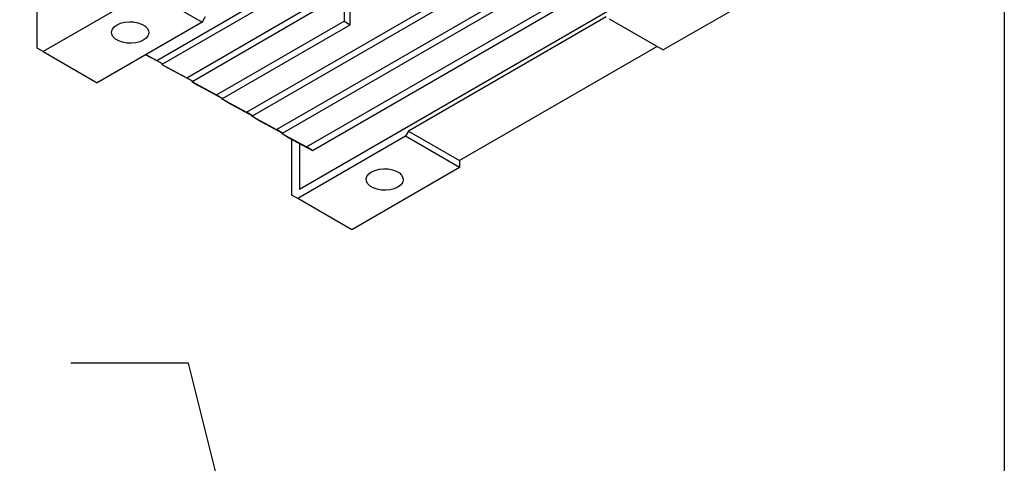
# Model space of a CAD drawing. Header units: millimetres. Extents: x 32 to 1366, y 32 to 1048.
# Tile 8 of 13: x 1133 to 1365, y 546 to 650. Entities that reach past the tile are written whole.
import ezdxf

# ---------------------------------------------------------------- set-up
doc = ezdxf.new("R2010")
doc.units = ezdxf.units.MM
doc.header["$LTSCALE"] = 5
doc.linetypes.add('SLD-Solid', pattern=[0])
doc.layers.add('DIMENSIONS', color=140, linetype='SLD-Solid', lineweight=25)
doc.layers.add('TEXT', color=140, linetype='SLD-Solid', lineweight=25)
doc.styles.add('SLDTEXTSTYLE0', font='TXT', dxfattribs={"width": 0.7})
doc.dimstyles.new('SLDDIMSTYLE6', dxfattribs={"dimtxt": 10.790039, "dimasz": 16.51, "dimexe": 0, "dimexo": 0.0625, "dimgap": 2.69751, "dimtad": 0, "dimtih": 1, "dimtoh": 1, "dimrnd": 1e-09, "dimzin": 4, "dimdsep": 46, "dimtxsty": 'SLDTEXTSTYLE0', "dimsah": 1, "dimcen": 0, "dimadec": 0, "dimazin": 1, "dimtfac": 1, "dimtofl": 0, "dimtmove": 0, "dimatfit": 3, "dimfxl": 0, "dimfrac": 2, "dimtolj": 1, "dimtzin": 12, "dimarcsym": 0})

# ---------------------------------------------------------------- blocks, each defined once
blk = doc.blocks.new('_D_11')
at = {"layer": 'DIMENSIONS'}
for p, q in [((1092.22, 584.8), (1088.6, 584.8)), ((1088.6, 584.8), (1088.6, 567.65)), ((1124.28, 584.8), (1127.91, 584.8)), ((1127.91, 584.8), (1127.91, 567.65)), ((1088.6, 567.65), (1092.22, 567.65)), ((1127.91, 567.65), (1124.28, 567.65)), ((1172.64, 569.13), (1144.85, 569.13)), ((1186.04, 515.4), (1172.64, 569.13))]:
    blk.add_line(p, q, dxfattribs=at)
blk.add_solid([(1186.04, 515.4), (1184.51, 532.04), (1179.58, 530.81)], dxfattribs=at)
at = {"layer": 'DIMENSIONS', "char_height": 10.583, "attachment_point": 1, "style": 'SLDTEXTSTYLE0'}
for s, insert in [('%%c', (1079.59, 600.86)), ('165.0', (1095.88, 600.86)), ('6.50', (1092.22, 581.29)), ('B.C.', (1093.35, 561.73))]:
    blk.add_mtext(s, dxfattribs=dict(at, insert=insert))

msp = doc.modelspace()

# ---------------------------------------------------------------- linework, layer by layer
for p, q in [((1186.333, 628.353), (1267.827, 675.399)), ((1187.747, 627.537), (1269.242, 674.582)), ((1136.924, 643.508), (1136.924, 672.903)), ((1193.404, 624.271), (1274.898, 671.317)), ((1194.818, 623.455), (1276.313, 670.5)), ((1198.796, 610.239), (1297.084, 666.979)), ((1200.475, 620.189), (1281.969, 667.235)), ((1201.889, 619.373), (1283.384, 666.418)), ((1165.12, 640.599), (1195.26, 657.999)), ((1163.087, 656.978), (1138.338, 642.691)), ((1163.087, 656.978), (1175.815, 649.63)), ((1166.534, 639.783), (1196.674, 657.183)), ((1310.165, 657.794), (1284.709, 643.099)), ((1209.402, 653.773), (1209.402, 649.835)), ((1210.817, 649.019), (1210.817, 653.495)), ((1172.191, 636.517), (1200.892, 653.086)), ((1173.605, 635.701), (1202.307, 652.27)), ((1175.815, 649.63), (1151.066, 635.343)), ((1176.522, 650.855), (1175.815, 649.63)), ((1179.262, 632.435), (1209.402, 649.835)), ((1180.676, 631.619), (1210.817, 649.019)), ((1209.402, 649.835), (1210.817, 649.019)), ((1271.274, 650.855), (1224.605, 623.914)), ((1271.981, 650.447), (1284.709, 643.099)), ((1138.338, 642.691), (1136.924, 643.508)), ((1138.338, 642.691), (1151.066, 635.343)), ((1162.508, 641.948), (1166.534, 639.783)), ((1162.558, 641.977), (1165.12, 640.599)), ((1283.295, 643.916), (1236.626, 616.974)), ((1165.12, 640.599), (1166.534, 639.783)), ((1166.329, 639.893), (1166.336, 639.666)), ((1166.336, 639.666), (1172.191, 636.517)), ((1166.336, 639.666), (1167.751, 638.849)), ((1167.751, 638.849), (1173.605, 635.701)), ((1172.191, 636.517), (1173.605, 635.701)), ((1173.4, 635.811), (1173.407, 635.584)), ((1173.407, 635.584), (1179.262, 632.435)), ((1173.407, 635.584), (1174.822, 634.767)), ((1174.822, 634.767), (1180.676, 631.619)), ((1179.262, 632.435), (1180.676, 631.619)), ((1180.472, 631.729), (1180.478, 631.502)), ((1180.478, 631.502), (1186.333, 628.353)), ((1181.893, 630.685), (1180.478, 631.502)), ((1181.893, 630.685), (1187.747, 627.537)), ((1187.747, 627.537), (1186.333, 628.353)), ((1187.543, 627.647), (1187.55, 627.42)), ((1187.55, 627.42), (1193.404, 624.271)), ((1188.964, 626.603), (1187.55, 627.42)), ((1188.964, 626.603), (1194.818, 623.455)), ((1194.818, 623.455), (1193.404, 624.271)), ((1194.614, 623.565), (1194.621, 623.338)), ((1194.621, 623.338), (1200.475, 620.189)), ((1196.035, 622.521), (1194.621, 623.338)), ((1224.605, 623.914), (1223.898, 622.689)), ((1224.605, 623.914), (1236.626, 616.974)), ((1196.035, 622.521), (1201.889, 619.373)), ((1197.028, 608.81), (1197.028, 621.987)), ((1223.898, 622.689), (1198.442, 607.994)), ((1198.796, 621.036), (1198.796, 610.239)), ((1236.626, 615.341), (1223.898, 622.689)), ((1201.889, 619.373), (1200.475, 620.189)), ((1236.626, 616.974), (1236.626, 615.341)), ((1236.626, 615.341), (1211.17, 600.646)), ((1198.442, 607.994), (1197.028, 608.81)), ((1211.17, 600.646), (1198.442, 607.994))]:
    msp.add_line(p, q)
at = {"flags": 128}
for points in [[(1161.948, 645.389), (1161.115, 645.012), (1160.15, 644.762), (1159.109, 644.651), (1158.053, 644.688), (1157.043, 644.87), (1156.137, 645.186), (1155.389, 645.618), (1154.841, 646.141), (1154.526, 646.724), (1154.462, 647.334), (1154.653, 647.935), (1155.087, 648.492), (1155.74, 648.973), (1156.573, 649.35), (1157.538, 649.601), (1158.579, 649.711), (1159.636, 649.674), (1160.646, 649.492), (1161.552, 649.176), (1162.3, 648.744), (1162.847, 648.221), (1163.162, 647.638), (1163.226, 647.028), (1163.035, 646.427), (1162.601, 645.87), (1161.948, 645.389)], [(1222.053, 610.692), (1221.219, 610.315), (1220.254, 610.064), (1219.213, 609.954), (1218.157, 609.991), (1217.147, 610.173), (1216.241, 610.489), (1215.493, 610.921), (1214.945, 611.444), (1214.63, 612.027), (1214.566, 612.637), (1214.757, 613.238), (1215.191, 613.795), (1215.844, 614.276), (1216.677, 614.653), (1217.642, 614.903), (1218.683, 615.013), (1219.74, 614.977), (1220.75, 614.795), (1221.656, 614.479), (1222.404, 614.047), (1222.952, 613.524), (1223.266, 612.941), (1223.33, 612.331), (1223.14, 611.73), (1222.705, 611.173), (1222.053, 610.692)]]:
    msp.add_lwpolyline(points, dxfattribs=at)
at = {"layer": 'TEXT'}
msp.add_line((1365.25, 1047.75), (1365.25, 31.75), dxfattribs=at)

# ---------------------------------------------------------------- dimensions: what is measured, and where the dimension line sits
at = {"layer": 'DIMENSIONS'}
dim = msp.add_diameter_dim_2p(p1=(1225.974, 355.309), p2=(1186.038, 515.403), text='<>\\PB.C.', dimstyle='SLDDIMSTYLE6', dxfattribs=at)
dim.commit()
dim.dimension.update_dxf_attribs({"geometry": '_D_11', "text_midpoint": (1108.251, 574.707), "dimtype": 163})

doc.saveas('drawing.dxf')
